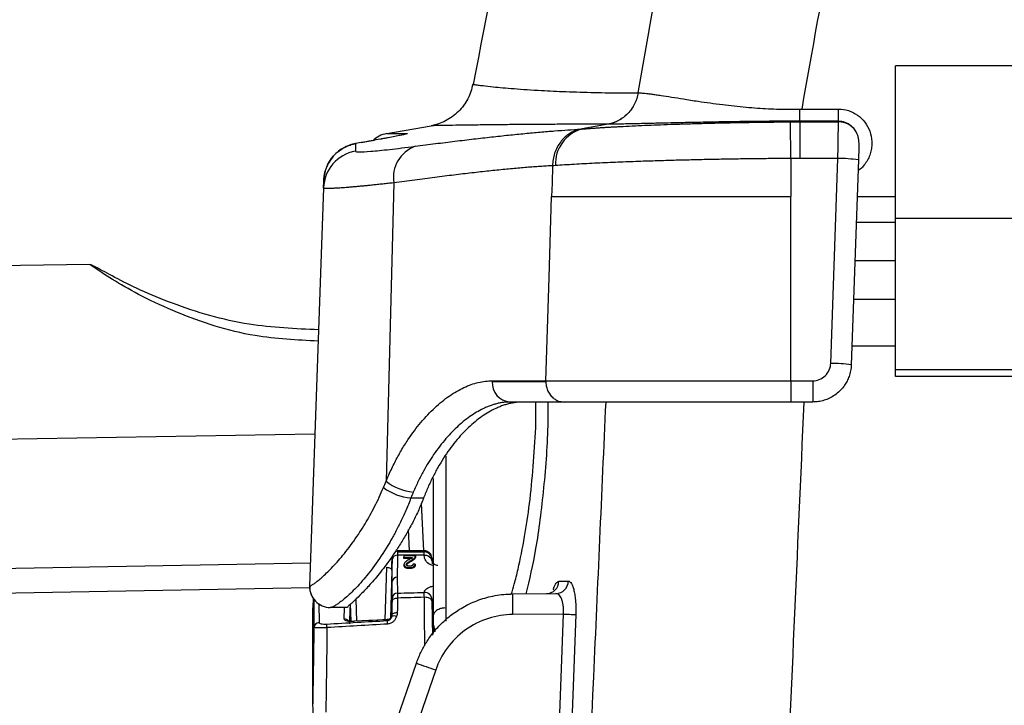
# Model space of a CAD drawing. Header units: millimetres. Extents: x 5 to 597, y 5 to 415.
# Tile 58 of 131: x 293.87 to 301.55, y 195.62 to 200.96. Entities that reach past the tile are written whole.
import ezdxf

# ---------------------------------------------------------------- set-up
doc = ezdxf.new("R2010")
doc.units = ezdxf.units.MM

msp = doc.modelspace()

# ---------------------------------------------------------------- linework, layer by layer
at = {"color": 7, "linetype": 'Continuous', "lineweight": 25}
for p, q in [((314.2991, 200.6017), (300.6991, 200.6017)), ((300.6991, 199.4113), (300.6991, 200.6017)), ((298.6917, 200.39), (298.6926, 200.3901)), ((299.8828, 199.8796), (299.8807, 200.1646)), ((299.9534, 200.1648), (300.2538, 200.1648)), ((300.2538, 200.1648), (300.254, 200.1688)), ((296.7334, 200.0733), (297.0795, 200.1344)), ((298.4586, 200.1463), (298.2566, 200.1091)), ((296.5346, 200.003), (296.4913, 199.9954)), ((296.5346, 200.0028), (296.4913, 199.9952)), ((296.5349, 200.0029), (296.4916, 199.9952)), ((296.5349, 200.003), (296.636, 200.0214)), ((299.8828, 199.8796), (299.8828, 199.5829)), ((300.2492, 199.8798), (299.9531, 199.8798)), ((300.1934, 198.2836), (300.2492, 199.8798)), ((300.4091, 199.8686), (300.3534, 198.2724)), ((296.7883, 199.6897), (296.7294, 197.3668)), ((296.2415, 199.6506), (296.1331, 196.5485)), ((299.8828, 198.1485), (299.8828, 199.5829)), ((300.3991, 199.5829), (300.6991, 199.5829)), ((300.3921, 199.3829), (300.6991, 199.3829)), ((314.2991, 199.4113), (300.6991, 199.4113)), ((300.6991, 198.2347), (300.6991, 199.4113)), ((300.6991, 199.0829), (300.3817, 199.0829)), ((294.419, 199.0551), (292.5866, 199.0231)), ((300.3712, 198.7829), (300.6991, 198.7829)), ((300.3585, 198.4192), (300.6991, 198.4192)), ((300.6991, 198.2329), (300.6991, 198.2347)), ((314.2991, 198.2347), (300.6991, 198.2347)), ((314.2991, 198.2329), (300.6991, 198.2329)), ((300.6991, 198.1829), (300.6991, 198.2329)), ((314.2991, 198.1829), (300.6991, 198.1829)), ((297.5564, 198.1429), (297.9733, 198.1429)), ((297.5565, 198.1485), (297.9734, 198.1485)), ((299.8828, 198.1485), (299.8828, 197.9829)), ((299.8828, 198.1485), (300.0535, 198.1485)), ((300.0535, 198.1485), (300.0535, 197.9829)), ((298.1166, 197.9829), (297.6927, 197.9829)), ((300.0535, 197.9829), (299.8828, 197.9829)), ((292.7158, 197.6756), (296.1746, 197.736)), ((297.0991, 196.2449), (297.0991, 197.3876)), ((296.9226, 197.2362), (297.0215, 197.2362)), ((297.0028, 197.1943), (297.0212, 196.8229)), ((296.9109, 196.8229), (296.9023, 196.9909)), ((297.0407, 196.8229), (296.8164, 196.8229)), ((296.8661, 196.7841), (296.8661, 196.7755)), ((296.9558, 196.777), (296.9558, 196.7684)), ((296.9577, 196.7856), (296.9577, 196.777)), ((296.8662, 196.7718), (296.9347, 196.773)), ((296.8662, 196.7718), (296.8662, 196.7632)), ((296.9347, 196.7643), (296.8662, 196.7632)), ((296.8681, 196.7174), (296.8681, 196.7089)), ((296.9236, 196.7498), (296.9236, 196.7412)), ((296.9561, 196.7194), (296.9561, 196.7108)), ((296.7734, 196.6745), (296.762, 196.2973)), ((296.9113, 196.6944), (296.9113, 196.6859)), ((296.1331, 196.5485), (296.1338, 196.5485)), ((296.1332, 196.5351), (292.6836, 196.4749)), ((297.7149, 196.4883), (298.0527, 196.4912)), ((296.1609, 196.4585), (296.1591, 196.3798)), ((296.4569, 196.2756), (296.4529, 196.4085)), ((297.0901, 196.2905), (297.0869, 196.4456)), ((296.1591, 195.6212), (296.1591, 196.3798)), ((296.4274, 196.3829), (296.2936, 196.3829)), ((298.1109, 196.3317), (297.7149, 196.3283)), ((297.0901, 196.2905), (297.0914, 196.17)), ((297.0991, 196.1794), (297.0991, 196.2449)), ((295.2074, 190.843), (296.9654, 195.9488)), ((297.1153, 195.8967), (295.3881, 190.8804))]:
    msp.add_line(p, q, dxfattribs=at)
at = {"color": 8, "linetype": 'Continuous', "lineweight": 25}
for p, q in [((297.8945, 197.7829), (297.8968, 197.9829)), ((297.1939, 197.562), (297.1939, 196.2769)), ((296.8074, 196.8214), (296.8075, 196.819)), ((296.8164, 196.8184), (296.8177, 196.8165)), ((297.0269, 196.8156), (297.0279, 196.8151)), ((292.7047, 196.6701), (296.1395, 196.73)), ((296.721, 196.2873), (296.7334, 196.6956)), ((296.2056, 196.4127), (296.2067, 196.2652)), ((296.4923, 196.4475), (296.4975, 196.2768)), ((296.4029, 196.2929), (296.4037, 196.3829)), ((296.4465, 196.3831), (296.4449, 196.2554))]:
    msp.add_line(p, q, dxfattribs=at)
at = {"color": 7, "linetype": 'Continuous', "lineweight": 25, "flags": 128}
for points in [[(298.0258, 199.8226), (298.0216, 199.6884), (298.0183, 199.5829)], [(297.9734, 198.1485), (297.9985, 198.9518), (298.0183, 199.5829)], [(296.9577, 196.7856), (296.9064, 196.7848), (296.8661, 196.7841)], [(296.9561, 196.7194), (296.946, 196.7199), (296.9381, 196.7202)], [(296.7334, 196.6956), (296.7412, 196.695), (296.7487, 196.6937), (296.7556, 196.6917), (296.7617, 196.689), (296.7667, 196.6859), (296.7704, 196.6823), (296.7726, 196.6785), (296.7734, 196.6745)], [(296.7777, 196.4352), (296.7786, 196.4394), (296.781, 196.4434), (296.7848, 196.4471), (296.7897, 196.4503), (296.7958, 196.453), (296.8026, 196.4549), (296.81, 196.456), (296.8177, 196.4564)], [(297.0869, 196.4295), (297.0856, 196.436), (297.0821, 196.4422), (297.0765, 196.4479), (297.069, 196.4528), (297.06, 196.4569), (297.0497, 196.4599), (297.0385, 196.4617), (297.0269, 196.4622)], [(296.7761, 196.3278), (296.7771, 196.3309), (296.7794, 196.334), (296.7832, 196.3367), (296.7882, 196.3391), (296.7942, 196.341), (296.801, 196.3424), (296.8084, 196.3433), (296.8161, 196.3435)], [(297.9255, 191.2092), (298.0293, 194.0778), (298.1109, 196.3317)], [(298.2066, 196.3283), (298.1436, 194.5866), (298.1028, 193.4596), (298.062, 192.3327), (298.0213, 191.2057)], [(298.1109, 196.3317), (298.1271, 196.3312), (298.1428, 196.3306), (298.1577, 196.33), (298.1713, 196.3295), (298.1833, 196.3291), (298.1934, 196.3287), (298.2012, 196.3285), (298.2066, 196.3283)], [(296.7385, 196.2877), (296.5949, 196.281), (296.4821, 196.2757)], [(296.7405, 196.2882), (296.6238, 196.2827), (296.4825, 196.2761)]]:
    msp.add_lwpolyline(points, dxfattribs=at)
at = {"color": 8, "linetype": 'Continuous', "lineweight": 25, "flags": 128}
for points in [[(296.1686, 196.4424), (296.1682, 196.4408), (296.1673, 196.4345)], [(296.4821, 196.2757), (296.4822, 196.2766), (296.4824, 196.2766), (296.4825, 196.2761)]]:
    msp.add_lwpolyline(points, dxfattribs=at)
at = {"color": 7, "linetype": 'Continuous', "lineweight": 25}
for centre, radius, start, end in [((300.254, 200.0039), 0.1608, 34.03592, 90.06841), ((296.7681, 199.8764), 0.2, 100, 135.31954), ((298.3293, 199.8375), 0.2812, 104.97125, 182.71266), ((296.5412, 199.6401), 0.2999, 99.81182, 177.98911), ((297.0473, 199.7293), 0.262, 110.54268, 188.69444), ((300.249, 198.7262), 1.1536, 82.02104, 89.98868), ((300.1932, 197.13), 1.1536, 82.02104, 89.98868), ((297.7056, 198.1319), 0.1496, 175.78925, 265.05453), ((297.7442, 198.1429), 0.1878, 178.29644, 180.00006), ((296.9554, 197.6521), 0.4171, 233.56517, 265.49574), ((296.9768, 197.675), 0.3952, 231.23475, 264.77544), ((296.8129, 196.7541), 0.0358, 83.21479, 167.8962), ((297.0337, 196.7354), 0.0544, 11.7635, 98.27608), ((297.0337, 196.7337), 0.0544, 11.70161, 98.24553), ((297.0271, 196.7558), 0.0598, 1.18248, 90.18436), ((296.2931, 196.5429), 0.16, 178, 270), ((296.2937, 196.5429), 0.16, 177.99164, 269.9908), ((296.8142, 196.5805), 0.0374, 86.79694, 173.43858), ((297.9767, 196.589), 0.0985, 271.29381, 358.87889), ((298.0504, 196.5895), 0.0983, 271.36226, 358.95228), ((296.8167, 196.4561), 0.039, 89.42091, 176.66625), ((297.0285, 196.4425), 0.0585, 2.96394, 92.60422), ((297.0285, 196.4417), 0.0585, 2.94282, 92.58725), ((302.2988, 196.4083), 4.5846, 179.0002, 180.9998), ((296.7925, 196.2767), 0.0402, 63.37867, 118.39145), ((296.2082, 196.2257), 0.0395, 92.23016, 178.23699), ((295.6045, 196.1909), 0.6648, 3.01379, 5.45682), ((296.7366, 196.3277), 0.04, 272.6861, 337.04846), ((296.1862, 196.2244), 0.5555, 3.07541, 5.85069), ((301.611, 209.0741), 13.9232, 250.50937, 251.16236)]:
    msp.add_arc(centre, radius, start, end, dxfattribs=at)
at = {"color": 8, "linetype": 'Continuous', "lineweight": 25}
for centre, radius, start, end in [((296.405, 196.2522), 0.0407, 39.38912, 93.08664), ((297.1972, 196.2449), 0.0981, 180.01927, 210.32016)]:
    msp.add_arc(centre, radius, start, end, dxfattribs=at)
at = {"color": 7, "linetype": 'Continuous', "lineweight": 25}
for points, knots in [([(301.2379, 213.8666), (300.8289, 212.7966), (299.9952, 210.6161), (298.9556, 207.2497), (298.064, 203.8517), (297.6228, 201.5711), (297.4072, 200.4566)], [0, 0, 0, 0, 0.245953, 0.501241, 0.756255, 1, 1, 1, 1]), ([(297.4036, 200.4573), (297.3969, 200.4198), (297.3843, 200.3815), (297.3469, 200.3088), (297.322, 200.2745), (297.2626, 200.2153), (297.2282, 200.1906), (297.1554, 200.1534), (297.117, 200.141), (297.0795, 200.1344)], [0, 0, 0, 0, 0.25, 0.25, 0.5, 0.5, 0.75, 0.75, 1, 1, 1, 1]), ([(297.4036, 200.4573), (297.4038, 200.4572), (297.4042, 200.4572), (297.4076, 200.4567), (297.4131, 200.4558), (297.4213, 200.4547), (297.4323, 200.4532), (297.4463, 200.4513), (297.4635, 200.4491), (297.4975, 200.445), (297.5713, 200.4365), (297.716, 200.4234), (297.9128, 200.4102), (298.0955, 200.4013), (298.2377, 200.3964), (298.3491, 200.3935), (298.4621, 200.3914), (298.5754, 200.3902), (298.6536, 200.3901), (298.6917, 200.39)], [0, 0, 0, 0, 0.028336, 0.057566, 0.087689, 0.118704, 0.150608, 0.1834, 0.217077, 0.251638, 0.353375, 0.502618, 0.646251, 0.752289, 0.806491, 0.858356, 0.90789, 0.955101, 1, 1, 1, 1]), ([(298.6917, 200.39), (298.687, 200.3617), (298.678, 200.3329), (298.6512, 200.278), (298.6334, 200.2521), (298.5906, 200.2074), (298.5658, 200.1887), (298.5133, 200.1607), (298.4857, 200.1513), (298.4586, 200.1463)], [0, 0, 0, 0, 0.25, 0.25, 0.5, 0.5, 0.75, 0.75, 1, 1, 1, 1]), ([(298.6927, 200.39), (298.688, 200.3618), (298.6791, 200.3329), (298.6522, 200.278), (298.6344, 200.2521), (298.5916, 200.2075), (298.5668, 200.1888), (298.5143, 200.1607), (298.4867, 200.1513), (298.4596, 200.1464)], [0, 0, 0, 0, 0.25, 0.25, 0.5, 0.5, 0.75, 0.75, 1, 1, 1, 1]), ([(298.6927, 200.39), (298.6974, 200.39), (298.7071, 200.39), (298.7243, 200.389), (298.7449, 200.3873), (298.7695, 200.3847), (298.7985, 200.3811), (298.8326, 200.3764), (298.9068, 200.3652), (299.0138, 200.3482), (299.1774, 200.3219), (299.3402, 200.2995), (299.4993, 200.2818), (299.6202, 200.2721), (299.7065, 200.2669), (299.7909, 200.2637), (299.8729, 200.2624), (299.9268, 200.2634), (299.9533, 200.2638)], [0, 0, 0, 0, 0.027458, 0.057431, 0.08998, 0.125162, 0.163027, 0.203614, 0.246951, 0.407002, 0.496656, 0.631424, 0.748585, 0.802533, 0.854651, 0.904926, 0.953365, 1, 1, 1, 1]), ([(299.9532, 200.1689), (299.9532, 200.1725), (299.9533, 200.1839), (299.9534, 200.2195), (299.9534, 200.2427), (299.9533, 200.2637)], [0, 0, 0, 0, 0.5, 0.5, 1, 1, 1, 1]), ([(300.254, 200.1688), (300.254, 200.1725), (300.254, 200.1839), (300.254, 200.2195), (300.254, 200.2429), (300.254, 200.2638)], [0, 0, 0, 0, 0.5, 0.5, 1, 1, 1, 1]), ([(300.254, 200.2638), (300.28, 200.2638), (300.3057, 200.2598), (300.356, 200.2439), (300.3793, 200.2325), (300.4227, 200.202), (300.4418, 200.1838), (300.4748, 200.1409), (300.4876, 200.1176), (300.5067, 200.0655), (300.5121, 200.039), (300.514, 199.9963), (300.5135, 199.9822), (300.5104, 199.9541), (300.5078, 199.9405), (300.5, 199.9123), (300.495, 199.8986), (300.4829, 199.8723), (300.476, 199.8599), (300.4507, 199.8225), (300.4302, 199.8011), (300.4061, 199.7832)], [0, 0, 0, 0, 0.125, 0.125, 0.25, 0.25, 0.375, 0.375, 0.5, 0.5, 0.625, 0.625, 0.6875, 0.6875, 0.75, 0.75, 0.8125, 0.8125, 0.875, 0.875, 1, 1, 1, 1]), ([(298.2566, 200.1091), (298.2666, 200.1099), (298.2864, 200.1115), (298.3178, 200.1139), (298.3499, 200.1162), (298.3827, 200.1184), (298.4161, 200.1205), (298.4501, 200.1226), (298.4845, 200.1247), (298.5193, 200.1266), (298.6018, 200.1311), (298.7382, 200.1376), (298.911, 200.1444), (299.0567, 200.1492), (299.1729, 200.1526), (299.2903, 200.1556), (299.4084, 200.1582), (299.5267, 200.1604), (299.6451, 200.1622), (299.763, 200.1637), (299.8416, 200.1643), (299.8807, 200.1646)], [0, 0, 0, 0, 0.0299468, 0.0593131, 0.0881094, 0.1163465, 0.1440348, 0.1711845, 0.1978057, 0.2239082, 0.2495019, 0.3784414, 0.4997767, 0.5658546, 0.6306871, 0.694389, 0.757076, 0.8188639, 0.8798693, 0.940209, 1, 1, 1, 1]), ([(299.414, 200.1653), (299.3973, 200.1651), (299.3618, 200.1645), (299.306, 200.1635), (299.2445, 200.1623), (299.1778, 200.1609), (299.0683, 200.1586), (298.9501, 200.1559), (298.8152, 200.1528), (298.7057, 200.1503), (298.618, 200.1485), (298.5588, 200.1474), (298.5186, 200.1468), (298.4851, 200.1464), (298.4679, 200.1464), (298.4595, 200.1463)], [0, 0, 0, 0, 0.038442, 0.081843, 0.130271, 0.183801, 0.242518, 0.400376, 0.490875, 0.624752, 0.74407, 0.81196, 0.877283, 0.939979, 1, 1, 1, 1]), ([(299.9532, 200.1689), (299.9342, 200.1689), (299.9001, 200.169), (299.8549, 200.1691), (299.8065, 200.1692), (299.7501, 200.169), (299.677, 200.1686), (299.5961, 200.1679), (299.5064, 200.1668), (299.4455, 200.1658), (299.414, 200.1653)], [0, 0, 0, 0, 0.104212, 0.187137, 0.248823, 0.370814, 0.497709, 0.653437, 0.82075, 1, 1, 1, 1]), ([(299.9534, 200.1648), (299.9533, 200.153), (299.9533, 200.1175), (299.9532, 200.0148), (299.9532, 199.9478), (299.9531, 199.8798)], [0, 0, 0, 0, 0.5, 0.5, 1, 1, 1, 1]), ([(300.2492, 199.8798), (300.2493, 199.8883), (300.2496, 199.9052), (300.25, 199.93), (300.2504, 199.9538), (300.2507, 199.9766), (300.2511, 199.9982), (300.2514, 200.0185), (300.2517, 200.0374), (300.252, 200.055), (300.2522, 200.0713), (300.2525, 200.0861), (300.2527, 200.0995), (300.2529, 200.1116), (300.2531, 200.1224), (300.2532, 200.1318), (300.2534, 200.14), (300.2535, 200.1471), (300.2536, 200.153), (300.2537, 200.1579), (300.2538, 200.1619), (300.2538, 200.1638), (300.2538, 200.1648)], [0, 0, 0, 0, 0.062796, 0.124246, 0.184348, 0.243104, 0.300513, 0.356575, 0.41129, 0.464658, 0.516679, 0.567352, 0.616679, 0.664659, 0.711292, 0.756577, 0.800515, 0.843107, 0.884351, 0.924248, 0.962797, 1, 1, 1, 1]), ([(300.3873, 200.094), (300.3841, 200.0987), (300.3778, 200.1081), (300.3667, 200.1207), (300.3549, 200.1318), (300.3425, 200.1413), (300.3262, 200.1514), (300.3055, 200.1607), (300.2799, 200.1676), (300.2626, 200.1684), (300.254, 200.1688)], [0, 0, 0, 0, 0.108642, 0.213686, 0.315186, 0.413202, 0.507803, 0.675017, 0.838922, 1, 1, 1, 1]), ([(296.8932, 200.0732), (296.896, 200.0732), (296.8956, 200.0726), (296.89, 200.0709), (296.8859, 200.0698), (296.8791, 200.0682), (296.8751, 200.0673), (296.8732, 200.0668), (296.872, 200.0666), (296.8712, 200.0664), (296.8623, 200.0644), (296.8519, 200.0622), (296.8334, 200.0584), (296.8267, 200.0571), (296.8124, 200.0542), (296.8045, 200.0527), (296.781, 200.0481), (296.7554, 200.0432), (296.7221, 200.0369), (296.7045, 200.0336), (296.6967, 200.0322), (296.6915, 200.0312), (296.6892, 200.0308), (296.6387, 200.0214), (296.5883, 200.0123), (296.5349, 200.0029)], [0, 0, 0, 0, 0.125, 0.125, 0.1875, 0.21875, 0.234375, 0.242188, 0.242188, 0.25, 0.25, 0.375, 0.375, 0.4375, 0.4375, 0.5, 0.5, 0.625, 0.6875, 0.71875, 0.734375, 0.734375, 0.75, 0.75, 1, 1, 1, 1]), ([(296.7334, 200.0733), (296.7336, 200.0733), (296.734, 200.0733), (296.7376, 200.0733), (296.7446, 200.0733), (296.756, 200.0733), (296.7779, 200.0733), (296.8126, 200.0732), (296.8559, 200.0732), (296.8831, 200.0732), (296.8932, 200.0732)], [0, 0, 0, 0, 0.079013, 0.168505, 0.268484, 0.378955, 0.499924, 0.736098, 0.902811, 1, 1, 1, 1]), ([(296.9554, 199.9747), (296.9822, 199.9782), (297.0357, 199.9852), (297.114, 199.9952), (297.1907, 200.0048), (297.2658, 200.0141), (297.3393, 200.023), (297.4112, 200.0315), (297.4815, 200.0396), (297.5502, 200.0473), (297.6174, 200.0546), (297.7049, 200.0638), (297.8103, 200.0744), (297.9298, 200.0855), (298.042, 200.0948), (298.1477, 200.1025), (298.212, 200.1063), (298.2442, 200.1081)], [0, 0, 0, 0, 0.050288, 0.100451, 0.150513, 0.200496, 0.250422, 0.300314, 0.350195, 0.400089, 0.450018, 0.500005, 0.600327, 0.700286, 0.800081, 0.899917, 1, 1, 1, 1]), ([(298.4586, 200.1463), (298.4348, 200.1463), (298.3863, 200.1463), (298.3145, 200.1462), (298.2421, 200.1461), (298.1695, 200.1459), (298.0968, 200.1456), (298.0243, 200.1453), (297.9521, 200.1449), (297.8647, 200.1443), (297.7599, 200.1435), (297.6596, 200.1426), (297.5513, 200.1414), (297.4155, 200.1398), (297.2766, 200.1379), (297.185, 200.1364), (297.1368, 200.1355), (297.1101, 200.135), (297.0921, 200.1346), (297.0814, 200.1344), (297.0801, 200.1344), (297.0795, 200.1344)], [0, 0, 0, 0, 0.027624, 0.056191, 0.085702, 0.116156, 0.147555, 0.179899, 0.213189, 0.247425, 0.305525, 0.371974, 0.412011, 0.496984, 0.637251, 0.748084, 0.80267, 0.855156, 0.905541, 0.953822, 1, 1, 1, 1]), ([(298.2442, 200.1081), (298.2372, 200.1066), (298.2232, 200.1035), (298.2033, 200.0966), (298.1846, 200.0885), (298.1674, 200.0793), (298.1518, 200.0694), (298.1377, 200.0591), (298.1252, 200.0486), (298.1143, 200.0383), (298.1047, 200.0283), (298.0966, 200.019), (298.0812, 199.9997), (298.0609, 199.968), (298.0412, 199.9211), (298.0288, 199.8725), (298.0268, 199.8396), (298.0258, 199.8235)], [0, 0, 0, 0, 0.059511, 0.117047, 0.172243, 0.224775, 0.274365, 0.320783, 0.363844, 0.403406, 0.439363, 0.471641, 0.500195, 0.630223, 0.758009, 0.881755, 1, 1, 1, 1]), ([(300.4134, 199.993), (300.4135, 199.9941), (300.4136, 199.9985), (300.4135, 200.0073), (300.4125, 200.0237), (300.4088, 200.0449), (300.4007, 200.0703), (300.392, 200.0857), (300.3873, 200.094)], [0, 0, 0, 0, 0.032041, 0.1227383, 0.2481489, 0.4987776, 0.7325928, 1, 1, 1, 1]), ([(296.4916, 199.9952), (296.4837, 199.9936), (296.4654, 199.9899), (296.4346, 199.98), (296.3975, 199.9631), (296.356, 199.9359), (296.3162, 199.8983), (296.2836, 199.8529), (296.261, 199.8049), (296.2473, 199.757), (296.2448, 199.7252), (296.2435, 199.7099)], [0, 0, 0, 0, 0.058971, 0.137554, 0.236959, 0.357934, 0.500131, 0.636506, 0.766222, 0.887698, 1, 1, 1, 1]), ([(296.2436, 199.7101), (296.244, 199.7181), (296.245, 199.7348), (296.2492, 199.7604), (296.256, 199.7872), (296.2659, 199.8149), (296.2791, 199.8429), (296.2961, 199.8707), (296.3181, 199.8991), (296.3455, 199.9265), (296.3798, 199.9525), (296.4174, 199.9732), (296.4557, 199.9878), (296.4803, 199.993), (296.4916, 199.9954)], [0, 0, 0, 0, 0.05917, 0.122552, 0.190165, 0.261948, 0.337747, 0.417301, 0.500232, 0.60104, 0.70065, 0.815412, 0.915058, 1, 1, 1, 1]), ([(296.4901, 199.9356), (296.49, 199.9321), (296.5004, 199.9304), (296.5409, 199.9303), (296.5709, 199.9319), (296.6307, 199.9369), (296.6532, 199.939), (296.7024, 199.944), (296.729, 199.9469), (296.8154, 199.9568), (296.8811, 199.9649), (296.9554, 199.9747)], [0, 0, 0, 0, 0.25, 0.25, 0.5, 0.5, 0.625, 0.625, 0.75, 0.75, 1, 1, 1, 1]), ([(300.4134, 199.993), (300.4131, 199.9833), (300.4125, 199.966), (300.4109, 199.9209), (300.41, 199.8938), (300.4091, 199.8686)], [0, 0, 0, 0, 0.5, 0.5, 1, 1, 1, 1]), ([(299.8828, 199.8796), (299.8615, 199.8795), (299.8187, 199.8792), (299.7542, 199.8786), (299.6891, 199.878), (299.6234, 199.8773), (299.5573, 199.8764), (299.4908, 199.8755), (299.4241, 199.8744), (299.3571, 199.8733), (299.2901, 199.872), (299.223, 199.8707), (299.1561, 199.8692), (299.0893, 199.8676), (299.0229, 199.866), (298.9568, 199.8642), (298.8911, 199.8623), (298.8226, 199.8603), (298.7501, 199.8579), (298.6731, 199.8552), (298.5941, 199.8523), (298.5138, 199.8491), (298.4328, 199.8456), (298.3519, 199.8418), (298.2718, 199.8378), (298.1936, 199.8335), (298.1177, 199.8289), (298.0718, 199.8258), (298.0484, 199.8242)], [0, 0, 0, 0, 0.028898, 0.058129, 0.087689, 0.117573, 0.147778, 0.178298, 0.209128, 0.240264, 0.271701, 0.303438, 0.335476, 0.367817, 0.40046, 0.433406, 0.466655, 0.500209, 0.539536, 0.58124, 0.62532, 0.671773, 0.720597, 0.771789, 0.825344, 0.88125, 0.93948, 1, 1, 1, 1]), ([(298.0258, 199.8235), (298.0102, 199.8226), (297.9791, 199.8208), (297.9298, 199.8175), (297.8787, 199.8138), (297.8256, 199.8095), (297.7704, 199.8049), (297.7133, 199.7997), (297.6541, 199.7941), (297.5929, 199.788), (297.5297, 199.7814), (297.4645, 199.7744), (297.3972, 199.7668), (297.328, 199.7589), (297.2568, 199.7504), (297.1837, 199.7415), (297.1085, 199.7321), (297.0314, 199.7222), (296.9524, 199.7119), (296.8715, 199.7011), (296.8161, 199.6935), (296.7883, 199.6897)], [0, 0, 0, 0, 0.0510815, 0.1023315, 0.1537508, 0.20534, 0.2570998, 0.3090308, 0.3611337, 0.4134092, 0.4658578, 0.5184802, 0.571277, 0.6242488, 0.6773961, 0.7307197, 0.78422, 0.8378976, 0.8917531, 0.9457871, 1, 1, 1, 1]), ([(296.7883, 199.6897), (296.7737, 199.6881), (296.7445, 199.6849), (296.7027, 199.6803), (296.6624, 199.6761), (296.6239, 199.6721), (296.5871, 199.6684), (296.552, 199.665), (296.5187, 199.6618), (296.4872, 199.6589), (296.4575, 199.6563), (296.4297, 199.654), (296.4038, 199.652), (296.3797, 199.6502), (296.3575, 199.6487), (296.3373, 199.6475), (296.3189, 199.6466), (296.3025, 199.6459), (296.2881, 199.6455), (296.2756, 199.6454), (296.265, 199.6456), (296.2563, 199.646), (296.2496, 199.6468), (296.2449, 199.6478), (296.242, 199.649), (296.2416, 199.6501), (296.2415, 199.6506)], [0, 0, 0, 0, 0.042578, 0.085074, 0.127486, 0.169816, 0.212064, 0.254231, 0.296318, 0.338324, 0.380251, 0.422099, 0.463868, 0.505559, 0.547174, 0.588711, 0.630172, 0.671558, 0.712869, 0.754106, 0.795269, 0.836359, 0.877376, 0.918322, 0.959196, 1, 1, 1, 1]), ([(296.2029, 198.5452), (296.0214, 198.5531), (295.6273, 198.5702), (295.1546, 198.7109), (294.8115, 198.8529), (294.6075, 198.9554), (294.4628, 199.0378), (294.4332, 199.0494), (294.4187, 199.0551)], [0, 0, 0, 0, 0.232079, 0.50412, 0.632957, 0.758121, 0.880798, 1, 1, 1, 1]), ([(300.0535, 198.1485), (300.0697, 198.1485), (300.0872, 198.1514), (300.121, 198.1645), (300.1372, 198.1747), (300.1643, 198.2009), (300.1751, 198.2168), (300.1894, 198.2501), (300.1929, 198.2674), (300.1934, 198.2836)], [0, 0, 0, 0, 0.25, 0.25, 0.5, 0.5, 0.75, 0.75, 1, 1, 1, 1]), ([(300.3534, 198.2724), (300.3529, 198.2643), (300.352, 198.2485), (300.3482, 198.2254), (300.3431, 198.2035), (300.3367, 198.183), (300.3291, 198.1638), (300.3207, 198.146), (300.3116, 198.1296), (300.3021, 198.1146), (300.2922, 198.1009), (300.2822, 198.0885), (300.2721, 198.0773), (300.2541, 198.059), (300.2259, 198.0358), (300.1851, 198.012), (300.1421, 197.9952), (300.098, 197.9848), (300.0683, 197.9835), (300.0535, 197.9829)], [0, 0, 0, 0, 0.052773, 0.10353, 0.152271, 0.198997, 0.243707, 0.2864, 0.327078, 0.365739, 0.402384, 0.437013, 0.469625, 0.500221, 0.604344, 0.706383, 0.806338, 0.90421, 1, 1, 1, 1]), ([(296.7294, 197.3668), (296.7364, 197.3836), (296.7505, 197.417), (296.7729, 197.4656), (296.7963, 197.5131), (296.8206, 197.5591), (296.8459, 197.6039), (296.8722, 197.6473), (296.922, 197.7245), (296.9993, 197.828), (297.108, 197.9424), (297.2209, 198.0338), (297.3164, 198.0887), (297.3919, 198.1197), (297.4477, 198.1363), (297.5029, 198.1466), (297.5386, 198.1479), (297.5565, 198.1485)], [0, 0, 0, 0, 0.035906, 0.071653, 0.107288, 0.142862, 0.178422, 0.214019, 0.249701, 0.374904, 0.499643, 0.624697, 0.749712, 0.812182, 0.874535, 0.93705, 1, 1, 1, 1]), ([(297.9733, 198.1429), (297.9735, 198.1374), (297.9738, 198.1261), (297.9763, 198.1091), (297.9804, 198.092), (297.9864, 198.0752), (297.9943, 198.0589), (298.0039, 198.0436), (298.0154, 198.0291), (298.0307, 198.0141), (298.0521, 197.9989), (298.0816, 197.9858), (298.1044, 197.9839), (298.1166, 197.9829)], [0, 0, 0, 0, 0.066033, 0.13444, 0.20494, 0.277181, 0.350752, 0.425191, 0.5, 0.581665, 0.695525, 0.837552, 1, 1, 1, 1]), ([(297.9734, 198.1485), (298.0677, 198.1485), (298.1843, 198.1485), (298.455, 198.1485), (298.6088, 198.1485), (298.9426, 198.1485), (299.1225, 198.1485), (299.4962, 198.1485), (299.6899, 198.1485), (299.8828, 198.1485)], [0, 0, 0, 0, 0.25, 0.25, 0.5, 0.5, 0.75, 0.75, 1, 1, 1, 1]), ([(297.6927, 197.9829), (297.6837, 197.9827), (297.6656, 197.9824), (297.638, 197.9793), (297.6101, 197.9746), (297.5819, 197.9678), (297.5535, 197.9592), (297.525, 197.9488), (297.4724, 197.9262), (297.394, 197.8817), (297.2925, 197.8015), (297.1925, 197.6991), (297.1159, 197.5996), (297.0585, 197.5116), (297.0184, 197.4429), (296.9783, 197.3662), (296.9536, 197.3102), (296.9408, 197.2814)], [0, 0, 0, 0, 0.0362015, 0.0722479, 0.1081439, 0.1438947, 0.1795053, 0.2149806, 0.250326, 0.3739202, 0.5004055, 0.6213488, 0.7503349, 0.8067741, 0.8671948, 0.931602, 1, 1, 1, 1]), ([(297.7924, 197.9829), (297.7827, 197.9827), (297.7633, 197.9823), (297.7339, 197.9791), (297.7042, 197.9741), (297.6743, 197.9669), (297.6442, 197.9577), (297.6138, 197.9464), (297.5579, 197.922), (297.4758, 197.8743), (297.37, 197.7875), (297.2687, 197.6785), (297.1904, 197.5702), (297.1327, 197.4749), (297.0923, 197.3992), (297.0548, 197.3199), (297.0326, 197.2642), (297.0215, 197.2362)], [0, 0, 0, 0, 0.035973, 0.071762, 0.107419, 0.142994, 0.17854, 0.214109, 0.249751, 0.374822, 0.499654, 0.62467, 0.749747, 0.81243, 0.874836, 0.937262, 1, 1, 1, 1]), ([(299.8828, 197.9829), (299.7026, 197.9829), (299.5264, 197.9829), (299.2679, 197.9829), (299.1822, 197.9829), (299.0174, 197.9829), (298.9378, 197.9829), (298.7842, 197.9829), (298.7103, 197.9829), (298.5683, 197.9829), (298.5011, 197.9829), (298.3762, 197.9829), (298.3181, 197.9829), (298.2106, 197.9829), (298.161, 197.9829), (298.1166, 197.9829)], [0, 0, 0, 0, 0.25, 0.25, 0.375, 0.375, 0.5, 0.5, 0.625, 0.625, 0.75, 0.75, 0.875, 0.875, 1, 1, 1, 1]), ([(296.1338, 196.5485), (296.1345, 196.5486), (296.1357, 196.5488), (296.1398, 196.5507), (296.1452, 196.5537), (296.1522, 196.5579), (296.1604, 196.5634), (296.1699, 196.57), (296.1805, 196.5779), (296.2053, 196.5971), (296.2525, 196.6376), (296.3341, 196.7197), (296.4273, 196.8293), (296.5065, 196.9399), (296.5649, 197.0327), (296.6032, 197.0987), (296.64, 197.168), (296.6752, 197.2403), (296.6968, 197.2911), (296.7076, 197.3165)], [0, 0, 0, 0, 0.033425, 0.066228, 0.098421, 0.130021, 0.161044, 0.191507, 0.221428, 0.250827, 0.378027, 0.500678, 0.62604, 0.750063, 0.800473, 0.850479, 0.900272, 0.950047, 1, 1, 1, 1]), ([(296.9226, 197.2362), (296.916, 197.2193), (296.903, 197.1858), (296.8827, 197.1377), (296.8623, 197.0919), (296.8419, 197.0486), (296.8215, 197.0076), (296.8013, 196.9689), (296.7814, 196.9325), (296.7619, 196.8982), (296.715, 196.819), (296.6408, 196.7079), (296.5571, 196.6036), (296.4955, 196.536), (296.4514, 196.4919), (296.4116, 196.456), (296.3766, 196.4279), (296.3469, 196.4069), (296.3229, 196.3927), (296.3043, 196.3843), (296.2972, 196.3834), (296.2936, 196.3829)], [0, 0, 0, 0, 0.031442, 0.061958, 0.09155, 0.120219, 0.147967, 0.174799, 0.200715, 0.225719, 0.249816, 0.379017, 0.499171, 0.56335, 0.626687, 0.689372, 0.751602, 0.813576, 0.875498, 0.937572, 1, 1, 1, 1]), ([(297.0215, 197.2362), (297.0153, 197.2203), (297.0029, 197.1886), (296.9829, 197.1421), (296.9619, 197.0964), (296.9469, 197.0668), (296.9394, 197.052)], [0, 0, 0, 0, 0.250191, 0.500063, 0.749904, 1, 1, 1, 1]), ([(296.9394, 197.052), (296.9314, 197.0367), (296.9153, 197.0061), (296.8906, 196.9619), (296.8656, 196.919), (296.8402, 196.8776), (296.8147, 196.8377), (296.7891, 196.7993), (296.742, 196.7314), (296.674, 196.6419), (296.592, 196.5467), (296.5218, 196.4737), (296.4778, 196.4321), (296.4524, 196.4091), (296.4385, 196.3965), (296.4293, 196.3877), (296.428, 196.3852), (296.4274, 196.3839)], [0, 0, 0, 0, 0.036046, 0.071892, 0.107584, 0.143166, 0.178686, 0.214189, 0.249722, 0.374414, 0.499088, 0.622107, 0.748913, 0.808292, 0.869852, 0.933717, 1, 1, 1, 1]), ([(296.8171, 196.7897), (296.817, 196.779), (296.8169, 196.7576), (296.8167, 196.7271), (296.8165, 196.6977), (296.8164, 196.6697), (296.8163, 196.6429), (296.8163, 196.6262), (296.8163, 196.6178)], [0, 0, 0, 0, 0.167161, 0.334124, 0.500889, 0.667457, 0.833827, 1, 1, 1, 1]), ([(296.9236, 196.7498), (296.9273, 196.7518), (296.934, 196.7556), (296.9433, 196.7619), (296.9508, 196.7688), (296.9541, 196.7743), (296.9558, 196.777)], [0, 0, 0, 0, 0.274758, 0.500074, 0.749578, 1, 1, 1, 1]), ([(296.9558, 196.777), (296.9564, 196.7784), (296.9575, 196.7812), (296.9576, 196.7842), (296.9577, 196.7856)], [0, 0, 0, 0, 0.492743, 1, 1, 1, 1]), ([(296.9577, 196.777), (296.9576, 196.7755), (296.9575, 196.7726), (296.9564, 196.7698), (296.9558, 196.7684)], [0, 0, 0, 0, 0.507252, 1, 1, 1, 1]), ([(297.0856, 196.7723), (297.0843, 196.7797), (297.0825, 196.7897), (297.0758, 196.7993), (297.0707, 196.8044), (297.0674, 196.8073), (297.0644, 196.8096), (297.0623, 196.8111), (297.06, 196.8127), (297.0568, 196.8146), (297.0525, 196.8169), (297.041, 196.822), (297.0338, 196.8225), (297.0278, 196.8229)], [0, 0, 0, 0, 0.470463, 0.630256, 0.683686, 0.723053, 0.738735, 0.752581, 0.765375, 0.777914, 0.804621, 0.835904, 1, 1, 1, 1]), ([(296.7734, 196.6745), (296.7739, 196.6896), (296.7743, 196.7073), (296.775, 196.742), (296.7753, 196.7582), (296.7754, 196.7708)], [0, 0, 0, 0, 0.5, 0.5, 1, 1, 1, 1]), ([(296.9069, 196.7551), (296.9015, 196.7519), (296.8925, 196.7466), (296.8798, 196.738), (296.8705, 196.7285), (296.8689, 196.721), (296.8681, 196.7174)], [0, 0, 0, 0, 0.2980656, 0.5013827, 0.7613448, 1, 1, 1, 1]), ([(296.8681, 196.7174), (296.8683, 196.7157), (296.8687, 196.7123), (296.8712, 196.7075), (296.8753, 196.7034), (296.8823, 196.6989), (296.8945, 196.695), (296.9054, 196.6946), (296.9113, 196.6944)], [0, 0, 0, 0, 0.13131, 0.254726, 0.375796, 0.500383, 0.730369, 1, 1, 1, 1]), ([(296.9113, 196.6859), (296.9073, 196.686), (296.8997, 196.6862), (296.8893, 196.688), (296.8791, 196.6918), (296.87, 196.6988), (296.8688, 196.7055), (296.8681, 196.7089)], [0, 0, 0, 0, 0.185407, 0.348911, 0.499666, 0.745169, 1, 1, 1, 1]), ([(296.8861, 196.7178), (296.8863, 196.7192), (296.8868, 196.7221), (296.8897, 196.7265), (296.8942, 196.731), (296.9011, 196.7362), (296.9111, 196.7425), (296.9191, 196.7472), (296.9236, 196.7498)], [0, 0, 0, 0, 0.10424, 0.219071, 0.349292, 0.498217, 0.71914, 1, 1, 1, 1]), ([(296.9236, 196.7412), (296.9191, 196.7386), (296.9111, 196.734), (296.9014, 196.7278), (296.8947, 196.7229), (296.8901, 196.7187), (296.8869, 196.7142), (296.8863, 196.7109), (296.8861, 196.7093)], [0, 0, 0, 0, 0.278736, 0.500116, 0.637637, 0.750038, 0.878545, 1, 1, 1, 1]), ([(296.9116, 196.7042), (296.9082, 196.7044), (296.9018, 196.7046), (296.8934, 196.7073), (296.8873, 196.7119), (296.8865, 196.7159), (296.8861, 196.7178)], [0, 0, 0, 0, 0.268509, 0.498723, 0.747361, 1, 1, 1, 1]), ([(296.9347, 196.773), (296.9327, 196.7712), (296.9288, 196.7678), (296.9191, 196.762), (296.9118, 196.7578), (296.9069, 196.7551)], [0, 0, 0, 0, 0.24961, 0.499645, 1, 1, 1, 1]), ([(296.9113, 196.6944), (296.9154, 196.6947), (296.9233, 196.6951), (296.9341, 196.6974), (296.9429, 196.7009), (296.9496, 196.7059), (296.9542, 196.7122), (296.9554, 196.7169), (296.9561, 196.7194)], [0, 0, 0, 0, 0.187985, 0.353407, 0.5056, 0.656371, 0.817839, 1, 1, 1, 1]), ([(296.9561, 196.7108), (296.9554, 196.7083), (296.9542, 196.7036), (296.9496, 196.6974), (296.9429, 196.6924), (296.9341, 196.6888), (296.9233, 196.6866), (296.9154, 196.6861), (296.9113, 196.6859)], [0, 0, 0, 0, 0.182053, 0.343467, 0.494236, 0.64647, 0.811953, 1, 1, 1, 1]), ([(296.9381, 196.7202), (296.9377, 196.7179), (296.9371, 196.7136), (296.9313, 196.7083), (296.9223, 196.705), (296.9153, 196.7045), (296.9116, 196.7042)], [0, 0, 0, 0, 0.266761, 0.497934, 0.729819, 1, 1, 1, 1]), ([(296.9558, 196.7684), (296.9547, 196.7666), (296.9526, 196.7629), (296.9482, 196.7578), (296.9423, 196.7526), (296.9341, 196.747), (296.9273, 196.7432), (296.9236, 196.7412)], [0, 0, 0, 0, 0.166814, 0.331905, 0.497772, 0.723945, 1, 1, 1, 1]), ([(297.0871, 196.7573), (297.0871, 196.762), (297.087, 196.7688), (297.086, 196.7715), (297.0856, 196.7723)], [0, 0, 0, 0, 0.6895885, 1, 1, 1, 1]), ([(297.0906, 196.722), (297.0899, 196.7372), (297.0884, 196.7709), (297.0874, 196.762), (297.0869, 196.757)], [0, 0, 0, 0, 0.4486, 1, 1, 1, 1]), ([(297.1331, 196.7086), (297.1233, 196.7118), (297.1055, 196.7175), (297.0941, 196.7264), (297.0906, 196.7286), (297.089, 196.7296)], [0, 0, 0, 0, 0.401636, 0.732809, 1, 1, 1, 1]), ([(296.8163, 196.6178), (296.8163, 196.6097), (296.8163, 196.5936), (296.8164, 196.571), (296.8165, 196.5498), (296.8167, 196.53), (296.8169, 196.5116), (296.817, 196.5006), (296.8171, 196.4951)], [0, 0, 0, 0, 0.166173, 0.332543, 0.499111, 0.665876, 0.832839, 1, 1, 1, 1]), ([(298.1487, 196.5877), (298.1573, 196.5878), (298.1655, 196.5814), (298.1769, 196.5624), (298.1805, 196.5546), (298.1871, 196.5362), (298.1902, 196.5253), (298.1957, 196.5015), (298.1981, 196.4885), (298.2021, 196.4602), (298.2037, 196.4449), (298.2073, 196.3976), (298.2079, 196.363), (298.2066, 196.3283)], [0, 0, 0, 0, 0.25, 0.25, 0.375, 0.375, 0.5, 0.5, 0.625, 0.625, 0.75, 0.75, 1, 1, 1, 1]), ([(296.9654, 195.9488), (296.9699, 195.9612), (296.9791, 195.9866), (296.9956, 196.0245), (297.0147, 196.0632), (297.0368, 196.1023), (297.0621, 196.1416), (297.0907, 196.1807), (297.1228, 196.2194), (297.1586, 196.2572), (297.1981, 196.2938), (297.2413, 196.3288), (297.2884, 196.3616), (297.3393, 196.3918), (297.3939, 196.4189), (297.4521, 196.4423), (297.5136, 196.4617), (297.5783, 196.4762), (297.6457, 196.4859), (297.6916, 196.4875), (297.7149, 196.4883)], [0, 0, 0, 0, 0.040221, 0.082247, 0.126077, 0.171711, 0.21915, 0.268392, 0.319439, 0.372289, 0.426944, 0.483402, 0.541664, 0.60173, 0.6636, 0.727273, 0.79275, 0.86003, 0.929113, 1, 1, 1, 1]), ([(298.1109, 196.3317), (298.1111, 196.3372), (298.1117, 196.348), (298.1116, 196.3641), (298.1108, 196.38), (298.1089, 196.4), (298.1047, 196.4236), (298.0975, 196.4474), (298.0881, 196.467), (298.0776, 196.4805), (298.0656, 196.4895), (298.0573, 196.4906), (298.0527, 196.4912)], [0, 0, 0, 0, 0.0624729, 0.1250034, 0.1877209, 0.2507534, 0.3723623, 0.5002689, 0.6192087, 0.7500219, 0.8625438, 1, 1, 1, 1]), ([(296.7735, 196.3121), (296.7742, 196.3146), (296.7756, 196.3196), (296.7759, 196.325), (296.7761, 196.3277)], [0, 0, 0, 0, 0.509231, 1, 1, 1, 1]), ([(297.1867, 196.3789), (297.1822, 196.3788), (297.1733, 196.3785), (297.1602, 196.3761), (297.1455, 196.3718), (297.1299, 196.3646), (297.1107, 196.3502), (297.093, 196.3259), (297.0911, 196.3025), (297.0901, 196.2905)], [0, 0, 0, 0, 0.0825938, 0.1654931, 0.2504547, 0.3761527, 0.5003882, 0.7437696, 1, 1, 1, 1]), ([(297.7149, 196.3283), (297.6533, 196.3278), (297.5889, 196.3181), (297.4629, 196.2779), (297.4015, 196.2473), (297.2915, 196.1681), (297.243, 196.1196), (297.165, 196.0129), (297.1354, 195.9549), (297.1153, 195.8967)], [0, 0, 0, 0, 0.25, 0.25, 0.5, 0.5, 0.75, 0.75, 1, 1, 1, 1]), ([(296.2067, 196.2652), (296.2069, 196.2642), (296.2073, 196.2623), (296.2115, 196.2589), (296.2217, 196.2555), (296.2386, 196.2538), (296.2541, 196.2536), (296.2623, 196.2539), (296.2664, 196.2541)], [0, 0, 0, 0, 0.128148, 0.252478, 0.500478, 0.750308, 0.876348, 1, 1, 1, 1]), ([(296.4029, 196.2929), (296.4027, 196.287), (296.4108, 196.282), (296.4395, 196.2759), (296.4604, 196.2747), (296.4821, 196.2757)], [0, 0, 0, 0, 0.5, 0.5, 1, 1, 1, 1]), ([(296.7725, 196.3047), (296.7724, 196.3048), (296.7721, 196.3055), (296.7702, 196.3038), (296.7658, 196.2999), (296.7587, 196.2946), (296.7492, 196.29), (296.7418, 196.2891), (296.738, 196.2886)], [0, 0, 0, 0, 0.02154, 0.20517, 0.387321, 0.578995, 0.78463, 1, 1, 1, 1]), ([(296.7387, 196.281), (296.7408, 196.2813), (296.7452, 196.2818), (296.7514, 196.2842), (296.7573, 196.2877), (296.7635, 196.2932), (296.7695, 196.3014), (296.7721, 196.3083), (296.7735, 196.3121)], [0, 0, 0, 0, 0.112985, 0.232994, 0.361636, 0.500062, 0.726314, 1, 1, 1, 1]), ([(296.8105, 196.3126), (296.8091, 196.3088), (296.8063, 196.3013), (296.8005, 196.2908), (296.7935, 196.2814), (296.7853, 196.2728), (296.7757, 196.2655), (296.7648, 196.2597), (296.7531, 196.2556), (296.7449, 196.2546), (296.7408, 196.2542)], [0, 0, 0, 0, 0.131927, 0.257986, 0.380167, 0.50065, 0.626626, 0.750572, 0.876318, 1, 1, 1, 1]), ([(296.1591, 195.6212), (296.16, 195.6643), (296.1609, 195.7113), (296.1627, 195.8105), (296.1636, 195.8627), (296.1653, 195.9687), (296.1661, 196.0224), (296.1676, 196.1274), (296.1682, 196.1786), (296.1688, 196.227)], [0, 0, 0, 0, 0.25, 0.25, 0.5, 0.5, 0.75, 0.75, 1, 1, 1, 1]), ([(296.2685, 196.2258), (296.2642, 196.2257), (296.2555, 196.2255), (296.2426, 196.2252), (296.23, 196.225), (296.218, 196.2249), (296.2069, 196.2248), (296.1949, 196.2248), (296.1825, 196.2253), (296.1714, 196.226), (296.1697, 196.2266), (296.1688, 196.227)], [0, 0, 0, 0, 0.0803071, 0.1626661, 0.2465287, 0.3312635, 0.4162005, 0.5006795, 0.6374183, 0.8069398, 1, 1, 1, 1]), ([(296.2685, 196.2258), (296.2683, 196.2129), (296.268, 196.186), (296.2675, 196.1435), (296.267, 196.0977), (296.2663, 196.0484), (296.2657, 195.996), (296.2649, 195.9406), (296.2641, 195.8824), (296.2632, 195.8218), (296.2623, 195.7593), (296.2613, 195.6955), (296.2602, 195.6309), (296.2595, 195.5894), (296.2591, 195.5682)], [0, 0, 0, 0, 0.058825, 0.122107, 0.189845, 0.26204, 0.338691, 0.419798, 0.505361, 0.595379, 0.689853, 0.788781, 0.892163, 1, 1, 1, 1]), ([(296.1706, 195.29), (296.1706, 195.2892), (296.1702, 195.2511), (296.1675, 195.3018), (296.1634, 195.4254), (296.1605, 195.5576), (296.1591, 195.6212)], [0, 0, 0, 0, 0.0088443, 0.4056364, 0.714365, 1, 1, 1, 1])]:
    msp.add_open_spline(points, degree=3, knots=knots, dxfattribs=at)
for points in [[(298.6926, 200.3901), (298.8554, 201.3357), (299.0383, 202.2796), (299.2414, 203.2204)], [(300.4958, 202.9829), (300.301, 202.0816), (300.1247, 201.1752), (299.9671, 200.2638)], [(299.9533, 200.2638), (299.9578, 200.2638), (299.9623, 200.2638), (299.9668, 200.2639)], [(299.9671, 200.2638), (300.0635, 200.2638), (300.1587, 200.2638), (300.254, 200.2638)], [(299.8807, 200.1646), (299.9049, 200.1648), (299.9292, 200.1648), (299.9534, 200.1648)], [(299.9534, 200.1648), (299.9534, 200.1661), (299.9533, 200.1675), (299.9532, 200.1689)], [(300.254, 200.1688), (300.1537, 200.1688), (300.0535, 200.1688), (299.9532, 200.1689)], [(298.2442, 200.1081), (298.2483, 200.1085), (298.2524, 200.1088), (298.2566, 200.1091)], [(298.4595, 200.1463), (298.4592, 200.1463), (298.4589, 200.1463), (298.4586, 200.1463)], [(296.4916, 199.9952), (296.4912, 199.98), (296.4907, 199.9601), (296.4901, 199.9356)], [(299.9531, 199.8798), (299.9297, 199.8798), (299.9062, 199.8798), (299.8828, 199.8796)], [(298.0484, 199.8242), (298.0407, 199.8236), (298.0332, 199.8231), (298.0258, 199.8226)], [(298.0258, 199.8226), (298.0258, 199.8229), (298.0258, 199.8232), (298.0258, 199.8235)], [(296.2415, 199.6506), (296.2423, 199.675), (296.243, 199.6948), (296.2435, 199.7099)], [(298.0183, 199.5829), (298.1103, 199.5829), (298.3387, 199.5829), (298.7894, 199.5829), (299.3163, 199.5829), (299.6946, 199.5829), (299.8828, 199.5829)], [(297.9734, 198.1485), (297.9733, 198.1466), (297.9733, 198.1448), (297.9733, 198.1429)], [(296.7076, 197.3165), (296.7146, 197.3335), (296.7219, 197.3502), (296.7294, 197.3668)], [(296.9408, 197.2814), (296.9345, 197.2665), (296.9284, 197.2514), (296.9226, 197.2362)], [(296.7755, 196.7807), (296.7754, 196.7774), (296.7754, 196.7741), (296.7754, 196.7708)], [(296.7778, 196.7616), (296.7779, 196.7705), (296.7778, 196.7761), (296.7777, 196.7777)], [(296.8177, 196.8165), (296.8175, 196.8139), (296.8172, 196.8041), (296.8171, 196.7897)], [(297.0259, 196.7892), (296.9563, 196.7894), (296.8867, 196.7896), (296.8171, 196.7897)], [(296.8177, 196.8165), (296.8874, 196.8162), (296.9572, 196.8159), (297.0269, 196.8156)], [(296.8661, 196.7841), (296.8661, 196.78), (296.8662, 196.7759), (296.8662, 196.7718)], [(296.8662, 196.7632), (296.8662, 196.7673), (296.8661, 196.7714), (296.8661, 196.7755)], [(297.0259, 196.7892), (297.0261, 196.8032), (297.0266, 196.8129), (297.0269, 196.8156)], [(297.0259, 196.7875), (297.0259, 196.7881), (297.0259, 196.7886), (297.0259, 196.7892)], [(296.777, 196.5847), (296.777, 196.6355), (296.7773, 196.6951), (296.7778, 196.7616)], [(297.0869, 196.757), (297.0869, 196.7559), (297.0869, 196.7522), (297.0869, 196.7465)], [(297.0869, 196.7465), (297.0869, 196.7459), (297.0869, 196.7453), (297.0869, 196.7447)], [(296.7778, 196.4584), (296.7773, 196.4914), (296.777, 196.5339), (296.777, 196.5847)], [(298.0751, 196.5871), (298.0991, 196.5873), (298.1237, 196.5875), (298.1487, 196.5877)], [(296.8171, 196.4951), (296.8867, 196.4967), (296.9563, 196.4984), (297.0259, 196.5001)], [(296.8171, 196.4951), (296.8172, 196.4879), (296.8175, 196.4738), (296.8177, 196.4564)], [(297.0259, 196.5001), (297.0259, 196.5004), (297.0259, 196.5006), (297.0259, 196.5009)], [(297.0269, 196.4622), (297.0266, 196.4792), (297.0261, 196.493), (297.0259, 196.5001)], [(296.1688, 196.227), (296.1678, 196.2694), (296.1673, 196.3403), (296.1673, 196.4345)], [(296.7761, 196.3278), (296.7767, 196.365), (296.7773, 196.401), (296.7777, 196.4352)], [(296.7777, 196.4352), (296.7778, 196.4458), (296.7779, 196.454), (296.7778, 196.4584)], [(296.8177, 196.4564), (296.8172, 196.4205), (296.8167, 196.3826), (296.8161, 196.3435)], [(297.0269, 196.4622), (296.9572, 196.4603), (296.8874, 196.4583), (296.8177, 196.4564)], [(297.0869, 196.4456), (297.0869, 196.4453), (297.0869, 196.445), (297.0869, 196.4447)], [(297.0869, 196.4447), (297.0869, 196.4418), (297.0869, 196.4364), (297.0869, 196.4295)], [(296.4274, 196.3839), (296.4274, 196.3832), (296.4274, 196.3829), (296.4274, 196.3829)], [(296.8161, 196.3435), (296.816, 196.333), (296.8139, 196.3228), (296.8105, 196.3126)], [(296.2664, 196.2541), (296.4238, 196.263), (296.5813, 196.272), (296.7387, 196.281)], [(296.7408, 196.2542), (296.5834, 196.2447), (296.4259, 196.2352), (296.2685, 196.2258)], [(296.7387, 196.281), (296.7386, 196.2831), (296.7385, 196.2854), (296.7385, 196.2877)]]:
    msp.add_open_spline(points, degree=3, dxfattribs=at)
at = {"color": 8, "linetype": 'Continuous', "lineweight": 25}
for points, knots in [([(296.1998, 198.4572), (296.0348, 198.4653), (295.652, 198.4838), (295.184, 198.6383), (294.8281, 198.8019), (294.6068, 198.929), (294.481, 199.0118), (294.4261, 199.0498), (294.4214, 199.0532), (294.419, 199.0548)], [0, 0, 0, 0, 0.201846, 0.468269, 0.60632, 0.734777, 0.868129, 0.935416, 1, 1, 1, 1]), ([(297.988, 197.9829), (297.9885, 197.9317), (297.9907, 197.7102), (297.9594, 197.3074), (297.9006, 196.8377), (297.845, 196.6012), (297.8187, 196.4892)], [0, 0, 0, 0, 0.093847, 0.406295, 0.718697, 1, 1, 1, 1]), ([(298.1425, 191.2078), (298.2106, 192.7532), (298.3103, 195.0116), (298.4106, 197.2699), (298.4423, 197.9829)], [0, 0, 0, 0, 0.684273, 1, 1, 1, 1]), ([(299.9835, 197.9829), (299.9322, 196.8145), (299.8235, 194.3359), (299.7156, 191.8573), (299.6585, 190.547)], [0, 0, 0, 0, 0.471396, 1, 1, 1, 1]), ([(297.7044, 196.4862), (297.7123, 196.5119), (297.7304, 196.5713), (297.7664, 196.7165), (297.8077, 196.922), (297.8632, 197.2828), (297.8819, 197.5811), (297.8945, 197.7829)], [0, 0, 0, 0, 0.083942, 0.194161, 0.4055504, 0.5979504, 1, 1, 1, 1]), ([(297.0991, 196.7064), (297.0898, 196.7095), (297.0629, 196.7185), (297.0408, 196.7417), (297.0277, 196.7668), (297.0265, 196.7806), (297.0259, 196.7875)], [0, 0, 0, 0, 0.20877, 0.602467, 0.802441, 1, 1, 1, 1]), ([(297.0259, 196.5009), (297.0265, 196.5045), (297.0277, 196.5117), (297.0405, 196.5264), (297.0629, 196.5417), (297.0898, 196.5489), (297.0991, 196.5514)], [0, 0, 0, 0, 0.198408, 0.396744, 0.79079, 1, 1, 1, 1]), ([(298.0315, 196.5192), (298.0322, 196.5221), (298.0379, 196.549), (298.0536, 196.5765), (298.0679, 196.5835), (298.0751, 196.5871)], [0, 0, 0, 0, 0.057602, 0.527732, 1, 1, 1, 1]), ([(297.0311, 196.084), (297.0303, 196.1437), (297.0286, 196.279), (297.0275, 196.3965), (297.0269, 196.4622)], [0, 0, 0, 0, 0.440755, 1, 1, 1, 1]), ([(297.0869, 196.4295), (297.0876, 196.3599), (297.0883, 196.2775), (297.0896, 196.1828), (297.0898, 196.1682)], [0, 0, 0, 0, 0.845735, 1, 1, 1, 1])]:
    msp.add_open_spline(points, degree=3, knots=knots, dxfattribs=at)

doc.saveas('drawing.dxf')
